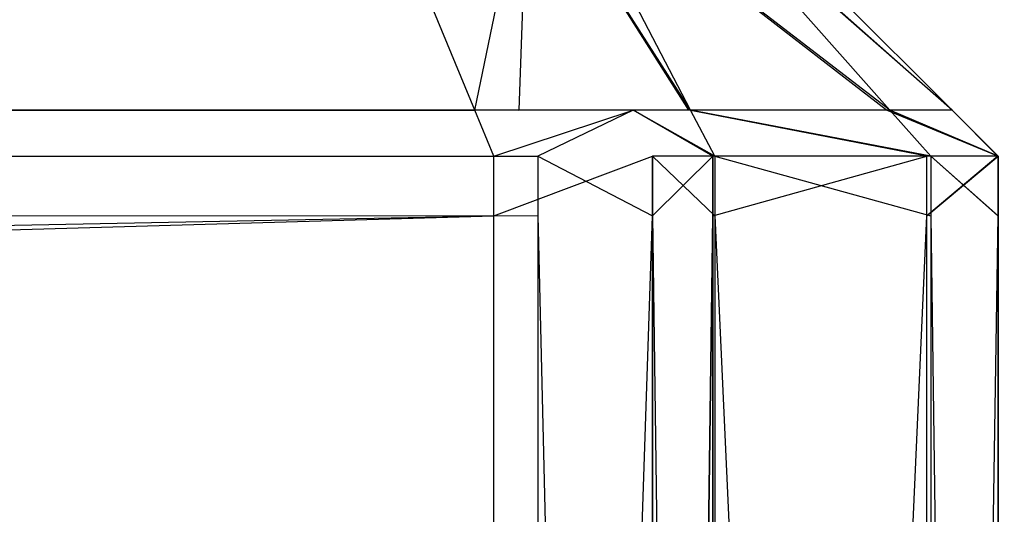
# Model space of a CAD drawing. Extents: x 0 to 1.6, y -0.5 to 0.
# Tile 116 of 184: x 1.18324 to 1.18609, y -0.48383 to -0.4824. Entities that reach past the tile are written whole.
import ezdxf

# ---------------------------------------------------------------- set-up
doc = ezdxf.new("R2010")
doc.units = 0
for name, color, linetype in [('L12_KORPUS3_2___REPLACEMTFOREMP', 7, 'CONTINUOUS'), ('L1_ABDECKPL_0___REPLACEMTFOREMP', 7, 'CONTINUOUS'), ('L28_FRONT_FINION_1___REPLACEMTF', 7, 'CONTINUOUS'), ('L40_FRONT_FINION_1___REPLACEMTF', 7, 'CONTINUOUS')]:
    doc.layers.add(name, color=color, linetype=linetype)

msp = doc.modelspace()

# ---------------------------------------------------------------- linework, layer by layer
at = {"layer": 'L12_KORPUS3_2___REPLACEMTFOREMP', "color": 8}
for points, invisible_edges in [([(1.597088, -0.000595), (0.9, -0.497407), (0.9, -0.000595), (1.597088, -0.000595)], 13), ([(0.9, -0.497407), (1.597088, -0.000595), (1.597091, -0.497407), (0.9, -0.497407)], 10), ([(0.9, -0.497405, 0.00769), (1.597088, -0.000597, 0.00769), (0.9, -0.000597, 0.00769), (0.9, -0.497405, 0.00769)], 13), ([(1.597088, -0.000597, 0.00769), (0.9, -0.497405, 0.00769), (1.597091, -0.497405, 0.00769), (1.597088, -0.000597, 0.00769)], 10)]:
    msp.add_3dface(points, dxfattribs=dict(at, invisible_edges=invisible_edges))
at = {"layer": 'L1_ABDECKPL_0___REPLACEMTFOREMP', "color": 39}
for points, invisible_edges in [([(1.128221, -0.00187, 0.591241), (1.598384, -0.499908, 0.591241), (1.124135, -0.499908, 0.591241), (1.128221, -0.00187, 0.591241)], 13), ([(1.128221, -0.499911, 0.603242), (1.598335, -0.001867, 0.603242), (1.128221, -0.001867, 0.603242), (1.128221, -0.499911, 0.603242)], 13), ([(1.598335, -0.001867, 0.603242), (1.128221, -0.499911, 0.603242), (1.598384, -0.499911, 0.603242), (1.598335, -0.001867, 0.603242)], 10), ([(1.598384, -0.499908, 0.591241), (1.128221, -0.00187, 0.591241), (1.598335, -0.00187, 0.591241), (1.598384, -0.499908, 0.591241)], 10)]:
    msp.add_3dface(points, dxfattribs=dict(at, invisible_edges=invisible_edges))
at = {"layer": 'L28_FRONT_FINION_1___REPLACEMTF', "color": 8}
for points, invisible_edges in [([(1.184254, -0.481919, 0.011102), (0.5, -0.482659, 0.010363), (0.5, -0.481919, 0.011102), (1.184254, -0.481919, 0.011102)], 13), ([(0.5, -0.482659, 0.010363), (1.184254, -0.481919, 0.011102), (1.18456, -0.482659, 0.010363), (0.5, -0.482659, 0.010363)], 14), ([(1.184687, -0.482659, 0.344164), (0.5, -0.481919, 0.343424), (0.5, -0.482659, 0.344164), (1.184687, -0.482659, 0.344164)], 13), ([(0.5, -0.481919, 0.343424), (1.184687, -0.482659, 0.344164), (1.184381, -0.481919, 0.343424), (0.5, -0.481919, 0.343424)], 14), ([(1.184712, -0.481919, 0.011102), (1.18456, -0.482659, 0.010363), (1.184254, -0.481919, 0.011102), (1.184712, -0.481919, 0.011102)], 13), ([(1.184687, -0.482659, 0.344164), (1.184712, -0.481919, 0.343424), (1.184381, -0.481919, 0.343424), (1.184687, -0.482659, 0.344164)], 13), ([(1.18456, -0.482659, 0.010363), (1.184712, -0.481919, 0.011102), (1.185018, -0.482659, 0.010363), (1.18456, -0.482659, 0.010363)], 14), ([(1.184712, -0.481919, 0.343424), (1.184687, -0.482659, 0.344164), (1.185018, -0.482659, 0.344164), (1.184712, -0.481919, 0.343424)], 14), ([(1.184712, -0.481919, 0.011102), (1.185179, -0.482659, 0.010523), (1.185018, -0.482659, 0.010363), (1.184712, -0.481919, 0.011102)], 13), ([(1.185179, -0.482659, 0.010523), (1.184712, -0.481919, 0.011102), (1.184797, -0.481919, 0.011187), (1.185179, -0.482659, 0.010523)], 14), ([(1.184712, -0.481919, 0.343424), (1.185184, -0.482659, 0.343998), (1.1848, -0.481919, 0.343336), (1.184712, -0.481919, 0.343424)], 13), ([(1.185184, -0.482659, 0.343998), (1.184712, -0.481919, 0.343424), (1.185018, -0.482659, 0.344164), (1.185184, -0.482659, 0.343998)], 14), ([(1.184797, -0.481919, 0.011187), (1.185751, -0.482659, 0.011096), (1.185179, -0.482659, 0.010523), (1.184797, -0.481919, 0.011187)], 13), ([(1.185751, -0.482659, 0.011096), (1.184797, -0.481919, 0.011187), (1.185101, -0.481919, 0.011491), (1.185751, -0.482659, 0.011096)], 14), ([(1.1848, -0.481919, 0.343336), (1.185761, -0.482659, 0.343421), (1.185106, -0.481919, 0.343031), (1.1848, -0.481919, 0.343336)], 13), ([(1.185761, -0.482659, 0.343421), (1.1848, -0.481919, 0.343336), (1.185184, -0.482659, 0.343998), (1.185761, -0.482659, 0.343421)], 14), ([(1.185101, -0.481919, 0.011491), (1.185941, -0.482659, 0.011285), (1.185751, -0.482659, 0.011096), (1.185101, -0.481919, 0.011491)], 13), ([(1.185941, -0.482659, 0.011285), (1.185101, -0.481919, 0.011491), (1.185201, -0.481919, 0.011591), (1.185941, -0.482659, 0.011285)], 14), ([(1.185106, -0.481919, 0.343031), (1.185941, -0.482659, 0.343242), (1.185201, -0.481919, 0.342935), (1.185106, -0.481919, 0.343031)], 13), ([(1.185941, -0.482659, 0.343242), (1.185106, -0.481919, 0.343031), (1.185761, -0.482659, 0.343421), (1.185941, -0.482659, 0.343242)], 14), ([(1.185941, -0.482659, 0.342773), (1.185201, -0.481919, 0.342935), (1.185941, -0.482659, 0.343242), (1.185941, -0.482659, 0.342773)], 13), ([(1.185201, -0.481919, 0.342935), (1.185941, -0.482659, 0.342773), (1.185201, -0.481919, 0.342468), (1.185201, -0.481919, 0.342935)], 14), ([(1.185941, -0.482659, 0.011285), (1.185201, -0.481919, 0.012102), (1.185941, -0.482659, 0.011796), (1.185941, -0.482659, 0.011285)], 13), ([(1.185201, -0.481919, 0.012102), (1.185941, -0.482659, 0.011285), (1.185201, -0.481919, 0.011591), (1.185201, -0.481919, 0.012102)], 14), ([(1.185941, -0.482659, 0.011796), (1.185201, -0.481919, 0.342468), (1.185941, -0.482659, 0.342773), (1.185941, -0.482659, 0.011796)], 13), ([(1.185201, -0.481919, 0.342468), (1.185941, -0.482659, 0.011796), (1.185201, -0.481919, 0.012102), (1.185201, -0.481919, 0.342468)], 14), ([(0.5, -0.482792, 0.344297), (1.184687, -0.482659, 0.344164), (0.5, -0.482659, 0.344164), (0.5, -0.482792, 0.344297)], 13), ([(1.184687, -0.482659, 0.344164), (0.5, -0.482792, 0.344297), (1.184742, -0.482792, 0.344297), (1.184687, -0.482659, 0.344164)], 14), ([(1.18456, -0.482659, 0.010363), (0.5, -0.482792, 0.01023), (0.5, -0.482659, 0.010363), (1.18456, -0.482659, 0.010363)], 13), ([(0.5, -0.482792, 0.01023), (1.18456, -0.482659, 0.010363), (1.184615, -0.482792, 0.01023), (0.5, -0.482792, 0.01023)], 14), ([(1.185018, -0.482659, 0.010363), (1.184615, -0.482792, 0.01023), (1.18456, -0.482659, 0.010363), (1.185018, -0.482659, 0.010363)], 13), ([(1.184615, -0.482792, 0.01023), (1.185018, -0.482659, 0.010363), (1.185074, -0.482792, 0.01023), (1.184615, -0.482792, 0.01023)], 14), ([(1.184742, -0.482792, 0.344297), (1.185018, -0.482659, 0.344164), (1.184687, -0.482659, 0.344164), (1.184742, -0.482792, 0.344297)], 13), ([(1.185018, -0.482659, 0.344164), (1.184742, -0.482792, 0.344297), (1.185074, -0.482792, 0.344297), (1.185018, -0.482659, 0.344164)], 14), ([(1.185018, -0.482659, 0.344164), (1.185254, -0.482792, 0.344117), (1.185184, -0.482659, 0.343998), (1.185018, -0.482659, 0.344164)], 13), ([(1.185254, -0.482792, 0.344117), (1.185018, -0.482659, 0.344164), (1.185074, -0.482792, 0.344297), (1.185254, -0.482792, 0.344117)], 14), ([(1.185018, -0.482659, 0.010363), (1.185248, -0.482792, 0.010404), (1.185074, -0.482792, 0.01023), (1.185018, -0.482659, 0.010363)], 13), ([(1.185248, -0.482792, 0.010404), (1.185018, -0.482659, 0.010363), (1.185179, -0.482659, 0.010523), (1.185248, -0.482792, 0.010404)], 14), ([(1.185179, -0.482659, 0.010523), (1.185868, -0.482792, 0.011024), (1.185248, -0.482792, 0.010404), (1.185179, -0.482659, 0.010523)], 13), ([(1.185868, -0.482792, 0.011024), (1.185179, -0.482659, 0.010523), (1.185751, -0.482659, 0.011096), (1.185868, -0.482792, 0.011024)], 14), ([(1.185184, -0.482659, 0.343998), (1.185879, -0.482792, 0.343492), (1.185761, -0.482659, 0.343421), (1.185184, -0.482659, 0.343998)], 13), ([(1.185879, -0.482792, 0.343492), (1.185184, -0.482659, 0.343998), (1.185254, -0.482792, 0.344117), (1.185879, -0.482792, 0.343492)], 14), ([(1.185751, -0.482659, 0.011096), (1.186073, -0.482792, 0.01123), (1.185868, -0.482792, 0.011024), (1.185751, -0.482659, 0.011096)], 13), ([(1.186073, -0.482792, 0.01123), (1.185751, -0.482659, 0.011096), (1.185941, -0.482659, 0.011285), (1.186073, -0.482792, 0.01123)], 14), ([(1.185761, -0.482659, 0.343421), (1.186073, -0.482792, 0.343297), (1.185941, -0.482659, 0.343242), (1.185761, -0.482659, 0.343421)], 13), ([(1.186073, -0.482792, 0.343297), (1.185761, -0.482659, 0.343421), (1.185879, -0.482792, 0.343492), (1.186073, -0.482792, 0.343297)], 14), ([(1.185941, -0.482659, 0.011796), (1.186073, -0.482792, 0.342828), (1.186073, -0.482792, 0.011741), (1.185941, -0.482659, 0.011796)], 13), ([(1.186073, -0.482792, 0.342828), (1.185941, -0.482659, 0.011796), (1.185941, -0.482659, 0.342773), (1.186073, -0.482792, 0.342828)], 14), ([(1.185941, -0.482659, 0.011285), (1.186073, -0.482792, 0.011741), (1.186073, -0.482792, 0.01123), (1.185941, -0.482659, 0.011285)], 13), ([(1.186073, -0.482792, 0.011741), (1.185941, -0.482659, 0.011285), (1.185941, -0.482659, 0.011796), (1.186073, -0.482792, 0.011741)], 14), ([(1.185941, -0.482659, 0.343242), (1.186073, -0.482792, 0.342828), (1.185941, -0.482659, 0.342773), (1.185941, -0.482659, 0.343242)], 13), ([(1.186073, -0.482792, 0.342828), (1.185941, -0.482659, 0.343242), (1.186073, -0.482792, 0.343297), (1.186073, -0.482792, 0.342828)], 14), ([(1.184615, -0.482792, 0.01023), (0.5, -0.482964, 0.01023), (0.5, -0.482792, 0.01023), (1.184615, -0.482792, 0.01023)], 13), ([(0.5, -0.482964, 0.01023), (1.184615, -0.482792, 0.01023), (1.184615, -0.482964, 0.01023), (0.5, -0.482964, 0.01023)], 14), ([(1.184742, -0.482964, 0.344297), (0.5, -0.482792, 0.344297), (0.5, -0.482964, 0.344297), (1.184742, -0.482964, 0.344297)], 13), ([(0.5, -0.482792, 0.344297), (1.184742, -0.482964, 0.344297), (1.184742, -0.482792, 0.344297), (0.5, -0.482792, 0.344297)], 14), ([(1.185074, -0.482792, 0.01023), (1.184615, -0.482964, 0.01023), (1.184615, -0.482792, 0.01023), (1.185074, -0.482792, 0.01023)], 13), ([(1.184615, -0.482964, 0.01023), (1.185074, -0.482792, 0.01023), (1.185074, -0.482964, 0.01023), (1.184615, -0.482964, 0.01023)], 14), ([(1.185074, -0.482964, 0.344297), (1.184742, -0.482792, 0.344297), (1.184742, -0.482964, 0.344297), (1.185074, -0.482964, 0.344297)], 13), ([(1.184742, -0.482792, 0.344297), (1.185074, -0.482964, 0.344297), (1.185074, -0.482792, 0.344297), (1.184742, -0.482792, 0.344297)], 14), ([(1.185074, -0.482964, 0.01023), (1.185248, -0.482792, 0.010404), (1.185248, -0.482964, 0.010404), (1.185074, -0.482964, 0.01023)], 13), ([(1.185248, -0.482792, 0.010404), (1.185074, -0.482964, 0.01023), (1.185074, -0.482792, 0.01023), (1.185248, -0.482792, 0.010404)], 14), ([(1.185254, -0.482964, 0.344117), (1.185074, -0.482792, 0.344297), (1.185074, -0.482964, 0.344297), (1.185254, -0.482964, 0.344117)], 13), ([(1.185074, -0.482792, 0.344297), (1.185254, -0.482964, 0.344117), (1.185254, -0.482792, 0.344117), (1.185074, -0.482792, 0.344297)], 14), ([(1.185868, -0.482792, 0.011024), (1.185248, -0.482964, 0.010404), (1.185248, -0.482792, 0.010404), (1.185868, -0.482792, 0.011024)], 13), ([(1.185248, -0.482964, 0.010404), (1.185868, -0.482792, 0.011024), (1.185868, -0.482964, 0.011024), (1.185248, -0.482964, 0.010404)], 14), ([(1.185879, -0.482964, 0.343492), (1.185254, -0.482792, 0.344117), (1.185254, -0.482964, 0.344117), (1.185879, -0.482964, 0.343492)], 13), ([(1.185254, -0.482792, 0.344117), (1.185879, -0.482964, 0.343492), (1.185879, -0.482792, 0.343492), (1.185254, -0.482792, 0.344117)], 14), ([(1.185868, -0.482964, 0.011024), (1.186073, -0.482792, 0.01123), (1.186073, -0.482964, 0.01123), (1.185868, -0.482964, 0.011024)], 13), ([(1.186073, -0.482792, 0.01123), (1.185868, -0.482964, 0.011024), (1.185868, -0.482792, 0.011024), (1.186073, -0.482792, 0.01123)], 14), ([(1.186073, -0.482964, 0.343297), (1.185879, -0.482792, 0.343492), (1.185879, -0.482964, 0.343492), (1.186073, -0.482964, 0.343297)], 13), ([(1.185879, -0.482792, 0.343492), (1.186073, -0.482964, 0.343297), (1.186073, -0.482792, 0.343297), (1.185879, -0.482792, 0.343492)], 14), ([(1.186073, -0.482964, 0.01123), (1.186073, -0.482792, 0.011741), (1.186073, -0.482964, 0.011741), (1.186073, -0.482964, 0.01123)], 13), ([(1.186073, -0.482792, 0.011741), (1.186073, -0.482964, 0.01123), (1.186073, -0.482792, 0.01123), (1.186073, -0.482792, 0.011741)], 14), ([(1.186073, -0.482964, 0.011741), (1.186073, -0.482792, 0.342828), (1.186073, -0.482964, 0.342828), (1.186073, -0.482964, 0.011741)], 13), ([(1.186073, -0.482792, 0.342828), (1.186073, -0.482964, 0.011741), (1.186073, -0.482792, 0.011741), (1.186073, -0.482792, 0.342828)], 14), ([(1.186073, -0.482964, 0.342828), (1.186073, -0.482792, 0.343297), (1.186073, -0.482964, 0.343297), (1.186073, -0.482964, 0.342828)], 13), ([(1.186073, -0.482792, 0.343297), (1.186073, -0.482964, 0.342828), (1.186073, -0.482792, 0.342828), (1.186073, -0.482792, 0.343297)], 14), ([(1.184615, -0.482964, 0.01023), (0.5, -0.496623, 0.01023), (0.5, -0.482964, 0.01023), (1.184615, -0.482964, 0.01023)], 13), ([(0.5, -0.496623, 0.01023), (1.184615, -0.482964, 0.01023), (1.184615, -0.496623, 0.01023), (0.5, -0.496623, 0.01023)], 14), ([(1.184742, -0.496623, 0.344297), (0.5, -0.482964, 0.344297), (0.5, -0.496623, 0.344297), (1.184742, -0.496623, 0.344297)], 13), ([(0.5, -0.482964, 0.344297), (1.184742, -0.496623, 0.344297), (1.184742, -0.482964, 0.344297), (0.5, -0.482964, 0.344297)], 14), ([(1.185074, -0.482964, 0.01023), (1.184615, -0.496623, 0.01023), (1.184615, -0.482964, 0.01023), (1.185074, -0.482964, 0.01023)], 13), ([(1.184615, -0.496623, 0.01023), (1.185074, -0.482964, 0.01023), (1.185074, -0.496623, 0.01023), (1.184615, -0.496623, 0.01023)], 14), ([(1.185074, -0.496623, 0.344297), (1.184742, -0.482964, 0.344297), (1.184742, -0.496623, 0.344297), (1.185074, -0.496623, 0.344297)], 13), ([(1.184742, -0.482964, 0.344297), (1.185074, -0.496623, 0.344297), (1.185074, -0.482964, 0.344297), (1.184742, -0.482964, 0.344297)], 14), ([(1.185074, -0.496623, 0.01023), (1.185248, -0.482964, 0.010404), (1.185248, -0.496623, 0.010404), (1.185074, -0.496623, 0.01023)], 13), ([(1.185248, -0.482964, 0.010404), (1.185074, -0.496623, 0.01023), (1.185074, -0.482964, 0.01023), (1.185248, -0.482964, 0.010404)], 14), ([(1.185254, -0.496623, 0.344117), (1.185074, -0.482964, 0.344297), (1.185074, -0.496623, 0.344297), (1.185254, -0.496623, 0.344117)], 13), ([(1.185074, -0.482964, 0.344297), (1.185254, -0.496623, 0.344117), (1.185254, -0.482964, 0.344117), (1.185074, -0.482964, 0.344297)], 14), ([(1.185868, -0.482964, 0.011024), (1.185248, -0.496623, 0.010404), (1.185248, -0.482964, 0.010404), (1.185868, -0.482964, 0.011024)], 13), ([(1.185248, -0.496623, 0.010404), (1.185868, -0.482964, 0.011024), (1.185868, -0.496623, 0.011024), (1.185248, -0.496623, 0.010404)], 14), ([(1.185879, -0.496623, 0.343492), (1.185254, -0.482964, 0.344117), (1.185254, -0.496623, 0.344117), (1.185879, -0.496623, 0.343492)], 13), ([(1.185254, -0.482964, 0.344117), (1.185879, -0.496623, 0.343492), (1.185879, -0.482964, 0.343492), (1.185254, -0.482964, 0.344117)], 14), ([(1.185868, -0.496623, 0.011024), (1.186073, -0.482964, 0.01123), (1.186073, -0.496623, 0.01123), (1.185868, -0.496623, 0.011024)], 13), ([(1.186073, -0.482964, 0.01123), (1.185868, -0.496623, 0.011024), (1.185868, -0.482964, 0.011024), (1.186073, -0.482964, 0.01123)], 14), ([(1.186073, -0.496623, 0.343297), (1.185879, -0.482964, 0.343492), (1.185879, -0.496623, 0.343492), (1.186073, -0.496623, 0.343297)], 13), ([(1.185879, -0.482964, 0.343492), (1.186073, -0.496623, 0.343297), (1.186073, -0.482964, 0.343297), (1.185879, -0.482964, 0.343492)], 14), ([(1.186073, -0.496623, 0.342828), (1.186073, -0.482964, 0.343297), (1.186073, -0.496623, 0.343297), (1.186073, -0.496623, 0.342828)], 13), ([(1.186073, -0.482964, 0.343297), (1.186073, -0.496623, 0.342828), (1.186073, -0.482964, 0.342828), (1.186073, -0.482964, 0.343297)], 14), ([(1.186073, -0.496623, 0.011741), (1.186073, -0.482964, 0.342828), (1.186073, -0.496623, 0.342828), (1.186073, -0.496623, 0.011741)], 13), ([(1.186073, -0.482964, 0.342828), (1.186073, -0.496623, 0.011741), (1.186073, -0.482964, 0.011741), (1.186073, -0.482964, 0.342828)], 14), ([(1.186073, -0.496623, 0.01123), (1.186073, -0.482964, 0.011741), (1.186073, -0.496623, 0.011741), (1.186073, -0.496623, 0.01123)], 13), ([(1.186073, -0.482964, 0.011741), (1.186073, -0.496623, 0.01123), (1.186073, -0.482964, 0.01123), (1.186073, -0.482964, 0.011741)], 14)]:
    msp.add_3dface(points, dxfattribs=dict(at, invisible_edges=invisible_edges))
at = {"layer": 'L40_FRONT_FINION_1___REPLACEMTF', "color": 8}
for points, invisible_edges in [([(1.184687, -0.482659, 0.587115), (0.716606, -0.481919, 0.586376), (0.716606, -0.482659, 0.587115), (1.184687, -0.482659, 0.587115)], 13), ([(0.716606, -0.481919, 0.586376), (1.184687, -0.482659, 0.587115), (1.184381, -0.481919, 0.586376), (0.716606, -0.481919, 0.586376)], 14), ([(1.184254, -0.481919, 0.348195), (0.716606, -0.482659, 0.347455), (0.716606, -0.481919, 0.348195), (1.184254, -0.481919, 0.348195)], 13), ([(0.716606, -0.482659, 0.347455), (1.184254, -0.481919, 0.348195), (1.18456, -0.482659, 0.347455), (0.716606, -0.482659, 0.347455)], 14), ([(1.184712, -0.481919, 0.348195), (1.18456, -0.482659, 0.347455), (1.184254, -0.481919, 0.348195), (1.184712, -0.481919, 0.348195)], 13), ([(1.184687, -0.482659, 0.587115), (1.184712, -0.481919, 0.586376), (1.184381, -0.481919, 0.586376), (1.184687, -0.482659, 0.587115)], 13), ([(1.18456, -0.482659, 0.347455), (1.184712, -0.481919, 0.348195), (1.185018, -0.482659, 0.347455), (1.18456, -0.482659, 0.347455)], 14), ([(1.184712, -0.481919, 0.586376), (1.184687, -0.482659, 0.587115), (1.185018, -0.482659, 0.587115), (1.184712, -0.481919, 0.586376)], 14), ([(1.184712, -0.481919, 0.586376), (1.185184, -0.482659, 0.586949), (1.1848, -0.481919, 0.586288), (1.184712, -0.481919, 0.586376)], 13), ([(1.185184, -0.482659, 0.586949), (1.184712, -0.481919, 0.586376), (1.185018, -0.482659, 0.587115), (1.185184, -0.482659, 0.586949)], 14), ([(1.184712, -0.481919, 0.348195), (1.185179, -0.482659, 0.347616), (1.185018, -0.482659, 0.347455), (1.184712, -0.481919, 0.348195)], 13), ([(1.185179, -0.482659, 0.347616), (1.184712, -0.481919, 0.348195), (1.184797, -0.481919, 0.34828), (1.185179, -0.482659, 0.347616)], 14), ([(1.184797, -0.481919, 0.34828), (1.185751, -0.482659, 0.348188), (1.185179, -0.482659, 0.347616), (1.184797, -0.481919, 0.34828)], 13), ([(1.185751, -0.482659, 0.348188), (1.184797, -0.481919, 0.34828), (1.185101, -0.481919, 0.348583), (1.185751, -0.482659, 0.348188)], 14), ([(1.1848, -0.481919, 0.586288), (1.185761, -0.482659, 0.586373), (1.185106, -0.481919, 0.585983), (1.1848, -0.481919, 0.586288)], 13), ([(1.185761, -0.482659, 0.586373), (1.1848, -0.481919, 0.586288), (1.185184, -0.482659, 0.586949), (1.185761, -0.482659, 0.586373)], 14), ([(1.185101, -0.481919, 0.348583), (1.185941, -0.482659, 0.348377), (1.185751, -0.482659, 0.348188), (1.185101, -0.481919, 0.348583)], 13), ([(1.185941, -0.482659, 0.348377), (1.185101, -0.481919, 0.348583), (1.185201, -0.481919, 0.348683), (1.185941, -0.482659, 0.348377)], 14), ([(1.185106, -0.481919, 0.585983), (1.185941, -0.482659, 0.586194), (1.185201, -0.481919, 0.585887), (1.185106, -0.481919, 0.585983)], 13), ([(1.185941, -0.482659, 0.586194), (1.185106, -0.481919, 0.585983), (1.185761, -0.482659, 0.586373), (1.185941, -0.482659, 0.586194)], 14), ([(1.185941, -0.482659, 0.348888), (1.185201, -0.481919, 0.58542), (1.185941, -0.482659, 0.585725), (1.185941, -0.482659, 0.348888)], 13), ([(1.185201, -0.481919, 0.58542), (1.185941, -0.482659, 0.348888), (1.185201, -0.481919, 0.349193), (1.185201, -0.481919, 0.58542)], 14), ([(1.185941, -0.482659, 0.348377), (1.185201, -0.481919, 0.349193), (1.185941, -0.482659, 0.348888), (1.185941, -0.482659, 0.348377)], 13), ([(1.185201, -0.481919, 0.349193), (1.185941, -0.482659, 0.348377), (1.185201, -0.481919, 0.348683), (1.185201, -0.481919, 0.349193)], 14), ([(1.185941, -0.482659, 0.585725), (1.185201, -0.481919, 0.585887), (1.185941, -0.482659, 0.586194), (1.185941, -0.482659, 0.585725)], 13), ([(1.185201, -0.481919, 0.585887), (1.185941, -0.482659, 0.585725), (1.185201, -0.481919, 0.58542), (1.185201, -0.481919, 0.585887)], 14), ([(1.18456, -0.482659, 0.347455), (0.716606, -0.482792, 0.347323), (0.716606, -0.482659, 0.347455), (1.18456, -0.482659, 0.347455)], 13), ([(0.716606, -0.482792, 0.347323), (1.18456, -0.482659, 0.347455), (1.184615, -0.482792, 0.347323), (0.716606, -0.482792, 0.347323)], 14), ([(1.184742, -0.482792, 0.587248), (0.716606, -0.482659, 0.587115), (0.716606, -0.482792, 0.587248), (1.184742, -0.482792, 0.587248)], 13), ([(0.716606, -0.482659, 0.587115), (1.184742, -0.482792, 0.587248), (1.184687, -0.482659, 0.587115), (0.716606, -0.482659, 0.587115)], 14), ([(1.185018, -0.482659, 0.347455), (1.184615, -0.482792, 0.347323), (1.18456, -0.482659, 0.347455), (1.185018, -0.482659, 0.347455)], 13), ([(1.184615, -0.482792, 0.347323), (1.185018, -0.482659, 0.347455), (1.185074, -0.482792, 0.347323), (1.184615, -0.482792, 0.347323)], 14), ([(1.184742, -0.482792, 0.587248), (1.185018, -0.482659, 0.587115), (1.184687, -0.482659, 0.587115), (1.184742, -0.482792, 0.587248)], 13), ([(1.185018, -0.482659, 0.587115), (1.184742, -0.482792, 0.587248), (1.185074, -0.482792, 0.587248), (1.185018, -0.482659, 0.587115)], 14), ([(1.185018, -0.482659, 0.347455), (1.185248, -0.482792, 0.347497), (1.185074, -0.482792, 0.347323), (1.185018, -0.482659, 0.347455)], 13), ([(1.185248, -0.482792, 0.347497), (1.185018, -0.482659, 0.347455), (1.185179, -0.482659, 0.347616), (1.185248, -0.482792, 0.347497)], 14), ([(1.185018, -0.482659, 0.587115), (1.185254, -0.482792, 0.587068), (1.185184, -0.482659, 0.586949), (1.185018, -0.482659, 0.587115)], 13), ([(1.185254, -0.482792, 0.587068), (1.185018, -0.482659, 0.587115), (1.185074, -0.482792, 0.587248), (1.185254, -0.482792, 0.587068)], 14), ([(1.185179, -0.482659, 0.347616), (1.185868, -0.482792, 0.348117), (1.185248, -0.482792, 0.347497), (1.185179, -0.482659, 0.347616)], 13), ([(1.185868, -0.482792, 0.348117), (1.185179, -0.482659, 0.347616), (1.185751, -0.482659, 0.348188), (1.185868, -0.482792, 0.348117)], 14), ([(1.185184, -0.482659, 0.586949), (1.185879, -0.482792, 0.586443), (1.185761, -0.482659, 0.586373), (1.185184, -0.482659, 0.586949)], 13), ([(1.185879, -0.482792, 0.586443), (1.185184, -0.482659, 0.586949), (1.185254, -0.482792, 0.587068), (1.185879, -0.482792, 0.586443)], 14), ([(1.185751, -0.482659, 0.348188), (1.186074, -0.482792, 0.348322), (1.185868, -0.482792, 0.348117), (1.185751, -0.482659, 0.348188)], 13), ([(1.186074, -0.482792, 0.348322), (1.185751, -0.482659, 0.348188), (1.185941, -0.482659, 0.348377), (1.186074, -0.482792, 0.348322)], 14), ([(1.185761, -0.482659, 0.586373), (1.186074, -0.482792, 0.586249), (1.185941, -0.482659, 0.586194), (1.185761, -0.482659, 0.586373)], 13), ([(1.186074, -0.482792, 0.586249), (1.185761, -0.482659, 0.586373), (1.185879, -0.482792, 0.586443), (1.186074, -0.482792, 0.586249)], 14), ([(1.185941, -0.482659, 0.586194), (1.186074, -0.482792, 0.58578), (1.185941, -0.482659, 0.585725), (1.185941, -0.482659, 0.586194)], 13), ([(1.186074, -0.482792, 0.58578), (1.185941, -0.482659, 0.586194), (1.186074, -0.482792, 0.586249), (1.186074, -0.482792, 0.58578)], 14), ([(1.185941, -0.482659, 0.348377), (1.186074, -0.482792, 0.348833), (1.186074, -0.482792, 0.348322), (1.185941, -0.482659, 0.348377)], 13), ([(1.186074, -0.482792, 0.348833), (1.185941, -0.482659, 0.348377), (1.185941, -0.482659, 0.348888), (1.186074, -0.482792, 0.348833)], 14), ([(1.185941, -0.482659, 0.348888), (1.186074, -0.482792, 0.58578), (1.186074, -0.482792, 0.348833), (1.185941, -0.482659, 0.348888)], 13), ([(1.186074, -0.482792, 0.58578), (1.185941, -0.482659, 0.348888), (1.185941, -0.482659, 0.585725), (1.186074, -0.482792, 0.58578)], 14), ([(1.184742, -0.482964, 0.587248), (0.716606, -0.482792, 0.587248), (0.716606, -0.482964, 0.587248), (1.184742, -0.482964, 0.587248)], 13), ([(0.716606, -0.482792, 0.587248), (1.184742, -0.482964, 0.587248), (1.184742, -0.482792, 0.587248), (0.716606, -0.482792, 0.587248)], 14), ([(1.184615, -0.482792, 0.347323), (0.716606, -0.482964, 0.347323), (0.716606, -0.482792, 0.347323), (1.184615, -0.482792, 0.347323)], 13), ([(0.716606, -0.482964, 0.347323), (1.184615, -0.482792, 0.347323), (1.184615, -0.482964, 0.347323), (0.716606, -0.482964, 0.347323)], 14), ([(1.185074, -0.482792, 0.347323), (1.184615, -0.482964, 0.347323), (1.184615, -0.482792, 0.347323), (1.185074, -0.482792, 0.347323)], 13), ([(1.184615, -0.482964, 0.347323), (1.185074, -0.482792, 0.347323), (1.185074, -0.482964, 0.347323), (1.184615, -0.482964, 0.347323)], 14), ([(1.185074, -0.482964, 0.587248), (1.184742, -0.482792, 0.587248), (1.184742, -0.482964, 0.587248), (1.185074, -0.482964, 0.587248)], 13), ([(1.184742, -0.482792, 0.587248), (1.185074, -0.482964, 0.587248), (1.185074, -0.482792, 0.587248), (1.184742, -0.482792, 0.587248)], 14), ([(1.185254, -0.482964, 0.587068), (1.185074, -0.482792, 0.587248), (1.185074, -0.482964, 0.587248), (1.185254, -0.482964, 0.587068)], 13), ([(1.185074, -0.482792, 0.587248), (1.185254, -0.482964, 0.587068), (1.185254, -0.482792, 0.587068), (1.185074, -0.482792, 0.587248)], 14), ([(1.185248, -0.482792, 0.347497), (1.185074, -0.482964, 0.347323), (1.185074, -0.482792, 0.347323), (1.185248, -0.482792, 0.347497)], 13), ([(1.185074, -0.482964, 0.347323), (1.185248, -0.482792, 0.347497), (1.185248, -0.482964, 0.347497), (1.185074, -0.482964, 0.347323)], 14), ([(1.185868, -0.482792, 0.348117), (1.185248, -0.482964, 0.347497), (1.185248, -0.482792, 0.347497), (1.185868, -0.482792, 0.348117)], 13), ([(1.185248, -0.482964, 0.347497), (1.185868, -0.482792, 0.348117), (1.185868, -0.482964, 0.348117), (1.185248, -0.482964, 0.347497)], 14), ([(1.185879, -0.482964, 0.586443), (1.185254, -0.482792, 0.587068), (1.185254, -0.482964, 0.587068), (1.185879, -0.482964, 0.586443)], 13), ([(1.185254, -0.482792, 0.587068), (1.185879, -0.482964, 0.586443), (1.185879, -0.482792, 0.586443), (1.185254, -0.482792, 0.587068)], 14), ([(1.186074, -0.482792, 0.348322), (1.185868, -0.482964, 0.348117), (1.185868, -0.482792, 0.348117), (1.186074, -0.482792, 0.348322)], 13), ([(1.185868, -0.482964, 0.348117), (1.186074, -0.482792, 0.348322), (1.186074, -0.482964, 0.348322), (1.185868, -0.482964, 0.348117)], 14), ([(1.186074, -0.482964, 0.586249), (1.185879, -0.482792, 0.586443), (1.185879, -0.482964, 0.586443), (1.186074, -0.482964, 0.586249)], 13), ([(1.185879, -0.482792, 0.586443), (1.186074, -0.482964, 0.586249), (1.186074, -0.482792, 0.586249), (1.185879, -0.482792, 0.586443)], 14), ([(1.186074, -0.482964, 0.58578), (1.186074, -0.482792, 0.586249), (1.186074, -0.482964, 0.586249), (1.186074, -0.482964, 0.58578)], 13), ([(1.186074, -0.482792, 0.586249), (1.186074, -0.482964, 0.58578), (1.186074, -0.482792, 0.58578), (1.186074, -0.482792, 0.586249)], 14), ([(1.186074, -0.482964, 0.348833), (1.186074, -0.482792, 0.58578), (1.186074, -0.482964, 0.58578), (1.186074, -0.482964, 0.348833)], 13), ([(1.186074, -0.482792, 0.58578), (1.186074, -0.482964, 0.348833), (1.186074, -0.482792, 0.348833), (1.186074, -0.482792, 0.58578)], 14), ([(1.186074, -0.482964, 0.348322), (1.186074, -0.482792, 0.348833), (1.186074, -0.482964, 0.348833), (1.186074, -0.482964, 0.348322)], 13), ([(1.186074, -0.482792, 0.348833), (1.186074, -0.482964, 0.348322), (1.186074, -0.482792, 0.348322), (1.186074, -0.482792, 0.348833)], 14), ([(1.184742, -0.496623, 0.587248), (0.716606, -0.482964, 0.587248), (0.716606, -0.496623, 0.587248), (1.184742, -0.496623, 0.587248)], 13), ([(0.716606, -0.482964, 0.587248), (1.184742, -0.496623, 0.587248), (1.184742, -0.482964, 0.587248), (0.716606, -0.482964, 0.587248)], 14), ([(1.184615, -0.482964, 0.347323), (0.716606, -0.496623, 0.347323), (0.716606, -0.482964, 0.347323), (1.184615, -0.482964, 0.347323)], 13), ([(0.716606, -0.496623, 0.347323), (1.184615, -0.482964, 0.347323), (1.184615, -0.496623, 0.347323), (0.716606, -0.496623, 0.347323)], 14), ([(1.185074, -0.482964, 0.347323), (1.184615, -0.496623, 0.347323), (1.184615, -0.482964, 0.347323), (1.185074, -0.482964, 0.347323)], 13), ([(1.184615, -0.496623, 0.347323), (1.185074, -0.482964, 0.347323), (1.185074, -0.496623, 0.347323), (1.184615, -0.496623, 0.347323)], 14), ([(1.185074, -0.496623, 0.587248), (1.184742, -0.482964, 0.587248), (1.184742, -0.496623, 0.587248), (1.185074, -0.496623, 0.587248)], 13), ([(1.184742, -0.482964, 0.587248), (1.185074, -0.496623, 0.587248), (1.185074, -0.482964, 0.587248), (1.184742, -0.482964, 0.587248)], 14), ([(1.185254, -0.496623, 0.587068), (1.185074, -0.482964, 0.587248), (1.185074, -0.496623, 0.587248), (1.185254, -0.496623, 0.587068)], 13), ([(1.185074, -0.482964, 0.587248), (1.185254, -0.496623, 0.587068), (1.185254, -0.482964, 0.587068), (1.185074, -0.482964, 0.587248)], 14), ([(1.185248, -0.482964, 0.347497), (1.185074, -0.496623, 0.347323), (1.185074, -0.482964, 0.347323), (1.185248, -0.482964, 0.347497)], 13), ([(1.185074, -0.496623, 0.347323), (1.185248, -0.482964, 0.347497), (1.185248, -0.496623, 0.347497), (1.185074, -0.496623, 0.347323)], 14), ([(1.185868, -0.482964, 0.348117), (1.185248, -0.496623, 0.347497), (1.185248, -0.482964, 0.347497), (1.185868, -0.482964, 0.348117)], 13), ([(1.185248, -0.496623, 0.347497), (1.185868, -0.482964, 0.348117), (1.185868, -0.496623, 0.348117), (1.185248, -0.496623, 0.347497)], 14), ([(1.185879, -0.496623, 0.586443), (1.185254, -0.482964, 0.587068), (1.185254, -0.496623, 0.587068), (1.185879, -0.496623, 0.586443)], 13), ([(1.185254, -0.482964, 0.587068), (1.185879, -0.496623, 0.586443), (1.185879, -0.482964, 0.586443), (1.185254, -0.482964, 0.587068)], 14), ([(1.186074, -0.482964, 0.348322), (1.185868, -0.496623, 0.348117), (1.185868, -0.482964, 0.348117), (1.186074, -0.482964, 0.348322)], 13), ([(1.185868, -0.496623, 0.348117), (1.186074, -0.482964, 0.348322), (1.186074, -0.496623, 0.348322), (1.185868, -0.496623, 0.348117)], 14), ([(1.186074, -0.496623, 0.586249), (1.185879, -0.482964, 0.586443), (1.185879, -0.496623, 0.586443), (1.186074, -0.496623, 0.586249)], 13), ([(1.185879, -0.482964, 0.586443), (1.186074, -0.496623, 0.586249), (1.186074, -0.482964, 0.586249), (1.185879, -0.482964, 0.586443)], 14), ([(1.186074, -0.496623, 0.348322), (1.186074, -0.482964, 0.348833), (1.186074, -0.496623, 0.348833), (1.186074, -0.496623, 0.348322)], 13), ([(1.186074, -0.482964, 0.348833), (1.186074, -0.496623, 0.348322), (1.186074, -0.482964, 0.348322), (1.186074, -0.482964, 0.348833)], 14), ([(1.186074, -0.496623, 0.348833), (1.186074, -0.482964, 0.58578), (1.186074, -0.496623, 0.58578), (1.186074, -0.496623, 0.348833)], 13), ([(1.186074, -0.482964, 0.58578), (1.186074, -0.496623, 0.348833), (1.186074, -0.482964, 0.348833), (1.186074, -0.482964, 0.58578)], 14), ([(1.186074, -0.496623, 0.58578), (1.186074, -0.482964, 0.586249), (1.186074, -0.496623, 0.586249), (1.186074, -0.496623, 0.58578)], 13), ([(1.186074, -0.482964, 0.586249), (1.186074, -0.496623, 0.58578), (1.186074, -0.482964, 0.58578), (1.186074, -0.482964, 0.586249)], 14)]:
    msp.add_3dface(points, dxfattribs=dict(at, invisible_edges=invisible_edges))

doc.saveas('drawing.dxf')
